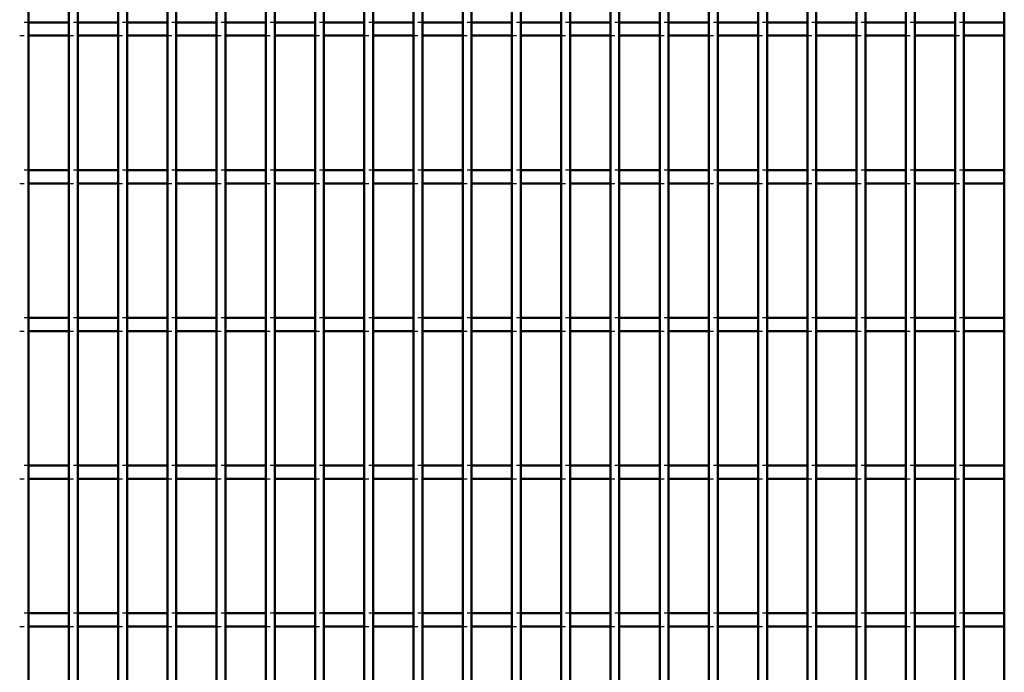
# Model space of a CAD drawing. Header units: millimetres. Extents: x -1015 to 606, y -500 to 954.
# Tile 11 of 36: x -590 to -368, y 321 to 469. Entities that reach past the tile are written whole.
import ezdxf

# ---------------------------------------------------------------- set-up
doc = ezdxf.new("R2010")
doc.units = ezdxf.units.MM
doc.linetypes.add('Dashed', pattern=[2, 1, -1])
doc.layers.add('AM_0', color=7, linetype='Continuous', lineweight=50)
doc.layers.add('AM_9', color=6, linetype='Dashed', lineweight=25)

# ---------------------------------------------------------------- blocks, each defined once
blk = doc.blocks.new('3_dicwfftikynxebfonv0d9gweg________0_in_LPPX423303311311120010003500_4')
at = {"layer": 'AM_0'}
blk.add_line((-587.83, -497), (-587.83, 497), dxfattribs=at)
blk = doc.blocks.new('4_wnbvefcx3y2xrqddmn3u954jm________0_in_LPPX423303311311120010003500_4')
at = {"layer": 'AM_0'}
for p, q in [((-578.72, -497), (-578.72, 497)), ((-576.72, -497), (-576.72, 497))]:
    blk.add_line(p, q, dxfattribs=at)
blk = doc.blocks.new('5_qgtj1mhgll8wk8eftwisp3klc________0_in_LPPX423303311311120010003500_4')
at = {"layer": 'AM_0'}
for p, q in [((-567.61, -497), (-567.61, 497)), ((-565.61, -497), (-565.61, 497))]:
    blk.add_line(p, q, dxfattribs=at)
blk = doc.blocks.new('6_6yvlga389fyent0vcktubonji________0_in_LPPX423303311311120010003500_4')
at = {"layer": 'AM_0'}
for p, q in [((-556.5, -497), (-556.5, 497)), ((-554.5, -497), (-554.5, 497))]:
    blk.add_line(p, q, dxfattribs=at)
blk = doc.blocks.new('7_8vqohuy4l5b7e7wr8y107rebd________0_in_LPPX423303311311120010003500_4')
at = {"layer": 'AM_0'}
for p, q in [((-545.39, -497), (-545.39, 497)), ((-543.39, -497), (-543.39, 497))]:
    blk.add_line(p, q, dxfattribs=at)
blk = doc.blocks.new('8_rtcekgcnjxkc9xmtua3coy5xv________0_in_LPPX423303311311120010003500_4')
at = {"layer": 'AM_0'}
for p, q in [((-534.28, -497), (-534.28, 497)), ((-532.28, -497), (-532.28, 497))]:
    blk.add_line(p, q, dxfattribs=at)
blk = doc.blocks.new('9_duo9nfmo4vog63j9kq3mser4t________0_in_LPPX423303311311120010003500_4')
at = {"layer": 'AM_0'}
for p, q in [((-523.17, -497), (-523.17, 497)), ((-521.17, -497), (-521.17, 497))]:
    blk.add_line(p, q, dxfattribs=at)
blk = doc.blocks.new('10_v6xoite3i1mpdl24w3bo78zcd________0_in_LPPX423303311311120010003500_4')
at = {"layer": 'AM_0'}
for p, q in [((-512.06, -497), (-512.06, 497)), ((-510.06, -497), (-510.06, 497))]:
    blk.add_line(p, q, dxfattribs=at)
blk = doc.blocks.new('11_jhg0awtfgngavp9jzcpje108w________0_in_LPPX423303311311120010003500_4')
at = {"layer": 'AM_0'}
for p, q in [((-500.95, -497), (-500.95, 497)), ((-498.95, -497), (-498.95, 497))]:
    blk.add_line(p, q, dxfattribs=at)
blk = doc.blocks.new('12_txw1ocd9j89a1czz1m3z6i7tm________0_in_LPPX423303311311120010003500_4')
at = {"layer": 'AM_0'}
for p, q in [((-489.84, -497), (-489.84, 497)), ((-487.84, -497), (-487.84, 497))]:
    blk.add_line(p, q, dxfattribs=at)
blk = doc.blocks.new('13_owexhaez6c2ydoifmn0dstavi________0_in_LPPX423303311311120010003500_4')
at = {"layer": 'AM_0'}
for p, q in [((-478.73, -497), (-478.73, 497)), ((-476.73, -497), (-476.73, 497))]:
    blk.add_line(p, q, dxfattribs=at)
blk = doc.blocks.new('14_eek8ihajuxsrcymq3aopej7fk________0_in_LPPX423303311311120010003500_4')
at = {"layer": 'AM_0'}
for p, q in [((-467.62, -497), (-467.62, 497)), ((-465.62, -497), (-465.62, 497))]:
    blk.add_line(p, q, dxfattribs=at)
blk = doc.blocks.new('15_dyfxbww4z6nemj3gaxstpwgya________0_in_LPPX423303311311120010003500_4')
at = {"layer": 'AM_0'}
for p, q in [((-456.51, -497), (-456.51, 497)), ((-454.51, -497), (-454.51, 497))]:
    blk.add_line(p, q, dxfattribs=at)
blk = doc.blocks.new('16_p68papsqfugbc6ldn0p7xas1h________0_in_LPPX423303311311120010003500_4')
at = {"layer": 'AM_0'}
for p, q in [((-445.4, -497), (-445.4, 497)), ((-443.4, -497), (-443.4, 497))]:
    blk.add_line(p, q, dxfattribs=at)
blk = doc.blocks.new('17_xkuoxa7tiugsqjouef0dlt21a________0_in_LPPX423303311311120010003500_4')
at = {"layer": 'AM_0'}
for p, q in [((-434.29, -497), (-434.29, 497)), ((-432.29, -497), (-432.29, 497))]:
    blk.add_line(p, q, dxfattribs=at)
blk = doc.blocks.new('18_gkff9iaokp7t6lh6vn9nsvjdc________0_in_LPPX423303311311120010003500_4')
at = {"layer": 'AM_0'}
for p, q in [((-423.18, -497), (-423.18, 497)), ((-421.18, -497), (-421.18, 497))]:
    blk.add_line(p, q, dxfattribs=at)
blk = doc.blocks.new('19_vale2hy1kw4pf6928zgkquzlm________0_in_LPPX423303311311120010003500_4')
at = {"layer": 'AM_0'}
for p, q in [((-412.07, -497), (-412.07, 497)), ((-410.07, -497), (-410.07, 497))]:
    blk.add_line(p, q, dxfattribs=at)
blk = doc.blocks.new('20_q8qjrjmlh3ianqilfniidfj9j________0_in_LPPX423303311311120010003500_4')
at = {"layer": 'AM_0'}
for p, q in [((-400.96, -497), (-400.96, 497)), ((-398.96, -497), (-398.96, 497))]:
    blk.add_line(p, q, dxfattribs=at)
blk = doc.blocks.new('21_83ketad7iljq0u1plc59ggtzk________0_in_LPPX423303311311120010003500_4')
at = {"layer": 'AM_0'}
for p, q in [((-389.85, -497), (-389.85, 497)), ((-387.85, -497), (-387.85, 497))]:
    blk.add_line(p, q, dxfattribs=at)
blk = doc.blocks.new('22_o0nsv4pbzj511ltl5552wdule________0_in_LPPX423303311311120010003500_4')
at = {"layer": 'AM_0'}
for p, q in [((-378.74, -497), (-378.74, 497)), ((-376.74, -497), (-376.74, 497))]:
    blk.add_line(p, q, dxfattribs=at)
blk = doc.blocks.new('23_jla7stscyb7k5xsvlspxjmy0l________0_in_LPPX423303311311120010003500_4')
at = {"layer": 'AM_0'}
blk.add_line((-367.63, -497), (-367.63, 497), dxfattribs=at)
blk = doc.blocks.new('135_swulagx0fw6vh5uwmspuscnsm________0_in_LPPX423303311311120010003500_4')
at = {"layer": 'AM_0'}
for p, q in [((-578.72, 334.8), (-587.83, 334.8)), ((-587.83, 331.8), (-587.83, 334.8)), ((-578.72, 334.8), (-578.72, 331.8)), ((-567.61, 334.8), (-576.72, 334.8)), ((-576.72, 331.8), (-576.72, 334.8)), ((-567.61, 334.8), (-567.61, 331.8)), ((-565.61, 331.8), (-565.61, 334.8)), ((-556.5, 334.8), (-565.61, 334.8)), ((-556.5, 334.8), (-556.5, 331.8)), ((-545.39, 334.8), (-554.5, 334.8)), ((-554.5, 331.8), (-554.5, 334.8)), ((-545.39, 334.8), (-545.39, 331.8)), ((-543.39, 331.8), (-543.39, 334.8)), ((-534.28, 334.8), (-543.39, 334.8)), ((-534.28, 334.8), (-534.28, 331.8)), ((-523.17, 334.8), (-532.28, 334.8)), ((-532.28, 331.8), (-532.28, 334.8)), ((-523.17, 334.8), (-523.17, 331.8)), ((-521.17, 331.8), (-521.17, 334.8)), ((-512.06, 334.8), (-521.17, 334.8)), ((-512.06, 334.8), (-512.06, 331.8)), ((-510.06, 331.8), (-510.06, 334.8)), ((-500.95, 334.8), (-510.06, 334.8)), ((-500.95, 334.8), (-500.95, 331.8)), ((-498.95, 331.8), (-498.95, 334.8)), ((-489.84, 334.8), (-498.95, 334.8)), ((-489.84, 334.8), (-489.84, 331.8)), ((-487.84, 331.8), (-487.84, 334.8)), ((-478.73, 334.8), (-487.84, 334.8)), ((-478.73, 334.8), (-478.73, 331.8)), ((-476.73, 331.8), (-476.73, 334.8)), ((-467.62, 334.8), (-476.73, 334.8)), ((-467.62, 334.8), (-467.62, 331.8)), ((-465.62, 331.8), (-465.62, 334.8)), ((-456.51, 334.8), (-465.62, 334.8)), ((-456.51, 334.8), (-456.51, 331.8)), ((-454.51, 331.8), (-454.51, 334.8)), ((-445.4, 334.8), (-454.51, 334.8)), ((-445.4, 334.8), (-445.4, 331.8)), ((-443.4, 331.8), (-443.4, 334.8)), ((-434.29, 334.8), (-443.4, 334.8)), ((-434.29, 334.8), (-434.29, 331.8)), ((-432.29, 331.8), (-432.29, 334.8)), ((-423.18, 334.8), (-432.29, 334.8)), ((-423.18, 334.8), (-423.18, 331.8)), ((-421.18, 331.8), (-421.18, 334.8)), ((-412.07, 334.8), (-421.18, 334.8)), ((-412.07, 334.8), (-412.07, 331.8)), ((-410.07, 331.8), (-410.07, 334.8)), ((-400.96, 334.8), (-410.07, 334.8)), ((-400.96, 334.8), (-400.96, 331.8)), ((-398.96, 331.8), (-398.96, 334.8)), ((-389.85, 334.8), (-398.96, 334.8)), ((-389.85, 334.8), (-389.85, 331.8)), ((-387.85, 331.8), (-387.85, 334.8)), ((-378.74, 334.8), (-387.85, 334.8)), ((-378.74, 334.8), (-378.74, 331.8)), ((-376.74, 331.8), (-376.74, 334.8)), ((-367.63, 334.8), (-376.74, 334.8)), ((-367.63, 334.8), (-367.63, 331.8)), ((-578.72, 331.8), (-587.83, 331.8)), ((-567.61, 331.8), (-576.72, 331.8)), ((-556.5, 331.8), (-565.61, 331.8)), ((-545.39, 331.8), (-554.5, 331.8)), ((-534.28, 331.8), (-543.39, 331.8)), ((-523.17, 331.8), (-532.28, 331.8)), ((-512.06, 331.8), (-521.17, 331.8)), ((-500.95, 331.8), (-510.06, 331.8)), ((-489.84, 331.8), (-498.95, 331.8)), ((-478.73, 331.8), (-487.84, 331.8)), ((-467.62, 331.8), (-476.73, 331.8)), ((-456.51, 331.8), (-465.62, 331.8)), ((-445.4, 331.8), (-454.51, 331.8)), ((-434.29, 331.8), (-443.4, 331.8)), ((-423.18, 331.8), (-432.29, 331.8)), ((-412.07, 331.8), (-421.18, 331.8)), ((-400.96, 331.8), (-410.07, 331.8)), ((-389.85, 331.8), (-398.96, 331.8)), ((-378.74, 331.8), (-387.85, 331.8)), ((-367.63, 331.8), (-376.74, 331.8))]:
    blk.add_line(p, q, dxfattribs=at)
at = {"layer": 'AM_9'}
for p, q in [((-587.83, 334.8), (-589.83, 334.8)), ((-576.72, 334.8), (-578.72, 334.8)), ((-565.61, 334.8), (-567.61, 334.8)), ((-554.5, 334.8), (-556.5, 334.8)), ((-543.39, 334.8), (-545.39, 334.8)), ((-532.28, 334.8), (-534.28, 334.8)), ((-521.17, 334.8), (-523.17, 334.8)), ((-510.06, 334.8), (-512.06, 334.8)), ((-498.95, 334.8), (-500.95, 334.8)), ((-487.84, 334.8), (-489.84, 334.8)), ((-476.73, 334.8), (-478.73, 334.8)), ((-465.62, 334.8), (-467.62, 334.8)), ((-454.51, 334.8), (-456.51, 334.8)), ((-443.4, 334.8), (-445.4, 334.8)), ((-432.29, 334.8), (-434.29, 334.8)), ((-421.18, 334.8), (-423.18, 334.8)), ((-410.07, 334.8), (-412.07, 334.8)), ((-398.96, 334.8), (-400.96, 334.8)), ((-387.85, 334.8), (-389.85, 334.8)), ((-376.74, 334.8), (-378.74, 334.8)), ((-589.83, 331.8), (-587.83, 331.8)), ((-578.72, 331.8), (-576.72, 331.8)), ((-567.61, 331.8), (-565.61, 331.8)), ((-556.5, 331.8), (-554.5, 331.8)), ((-545.39, 331.8), (-543.39, 331.8)), ((-534.28, 331.8), (-532.28, 331.8)), ((-523.17, 331.8), (-521.17, 331.8)), ((-512.06, 331.8), (-510.06, 331.8)), ((-500.95, 331.8), (-498.95, 331.8)), ((-489.84, 331.8), (-487.84, 331.8)), ((-478.73, 331.8), (-476.73, 331.8)), ((-467.62, 331.8), (-465.62, 331.8)), ((-456.51, 331.8), (-454.51, 331.8)), ((-445.4, 331.8), (-443.4, 331.8)), ((-434.29, 331.8), (-432.29, 331.8)), ((-423.18, 331.8), (-421.18, 331.8)), ((-412.07, 331.8), (-410.07, 331.8)), ((-400.96, 331.8), (-398.96, 331.8)), ((-389.85, 331.8), (-387.85, 331.8)), ((-378.74, 331.8), (-376.74, 331.8))]:
    blk.add_line(p, q, dxfattribs=at)
blk = doc.blocks.new('136_e7bcifoerh4p34fwaltjzomop________0_in_LPPX423303311311120010003500_4')
at = {"layer": 'AM_0'}
for p, q in [((-578.72, 368.13), (-587.83, 368.13)), ((-587.83, 365.13), (-587.83, 368.13)), ((-578.72, 368.13), (-578.72, 365.13)), ((-567.61, 368.13), (-576.72, 368.13)), ((-576.72, 365.13), (-576.72, 368.13)), ((-567.61, 368.13), (-567.61, 365.13)), ((-565.61, 365.13), (-565.61, 368.13)), ((-556.5, 368.13), (-565.61, 368.13)), ((-556.5, 368.13), (-556.5, 365.13)), ((-545.39, 368.13), (-554.5, 368.13)), ((-554.5, 365.13), (-554.5, 368.13)), ((-545.39, 368.13), (-545.39, 365.13)), ((-543.39, 365.13), (-543.39, 368.13)), ((-534.28, 368.13), (-543.39, 368.13)), ((-534.28, 368.13), (-534.28, 365.13)), ((-523.17, 368.13), (-532.28, 368.13)), ((-532.28, 365.13), (-532.28, 368.13)), ((-523.17, 368.13), (-523.17, 365.13)), ((-521.17, 365.13), (-521.17, 368.13)), ((-512.06, 368.13), (-521.17, 368.13)), ((-512.06, 368.13), (-512.06, 365.13)), ((-510.06, 365.13), (-510.06, 368.13)), ((-500.95, 368.13), (-510.06, 368.13)), ((-500.95, 368.13), (-500.95, 365.13)), ((-498.95, 365.13), (-498.95, 368.13)), ((-489.84, 368.13), (-498.95, 368.13)), ((-489.84, 368.13), (-489.84, 365.13)), ((-487.84, 365.13), (-487.84, 368.13)), ((-478.73, 368.13), (-487.84, 368.13)), ((-478.73, 368.13), (-478.73, 365.13)), ((-476.73, 365.13), (-476.73, 368.13)), ((-467.62, 368.13), (-476.73, 368.13)), ((-467.62, 368.13), (-467.62, 365.13)), ((-465.62, 365.13), (-465.62, 368.13)), ((-456.51, 368.13), (-465.62, 368.13)), ((-456.51, 368.13), (-456.51, 365.13)), ((-454.51, 365.13), (-454.51, 368.13)), ((-445.4, 368.13), (-454.51, 368.13)), ((-445.4, 368.13), (-445.4, 365.13)), ((-443.4, 365.13), (-443.4, 368.13)), ((-434.29, 368.13), (-443.4, 368.13)), ((-434.29, 368.13), (-434.29, 365.13)), ((-432.29, 365.13), (-432.29, 368.13)), ((-423.18, 368.13), (-432.29, 368.13)), ((-423.18, 368.13), (-423.18, 365.13)), ((-421.18, 365.13), (-421.18, 368.13)), ((-412.07, 368.13), (-421.18, 368.13)), ((-412.07, 368.13), (-412.07, 365.13)), ((-410.07, 365.13), (-410.07, 368.13)), ((-400.96, 368.13), (-410.07, 368.13)), ((-400.96, 368.13), (-400.96, 365.13)), ((-398.96, 365.13), (-398.96, 368.13)), ((-389.85, 368.13), (-398.96, 368.13)), ((-389.85, 368.13), (-389.85, 365.13)), ((-387.85, 365.13), (-387.85, 368.13)), ((-378.74, 368.13), (-387.85, 368.13)), ((-378.74, 368.13), (-378.74, 365.13)), ((-376.74, 365.13), (-376.74, 368.13)), ((-367.63, 368.13), (-376.74, 368.13)), ((-367.63, 368.13), (-367.63, 365.13)), ((-578.72, 365.13), (-587.83, 365.13)), ((-567.61, 365.13), (-576.72, 365.13)), ((-556.5, 365.13), (-565.61, 365.13)), ((-545.39, 365.13), (-554.5, 365.13)), ((-534.28, 365.13), (-543.39, 365.13)), ((-523.17, 365.13), (-532.28, 365.13)), ((-512.06, 365.13), (-521.17, 365.13)), ((-500.95, 365.13), (-510.06, 365.13)), ((-489.84, 365.13), (-498.95, 365.13)), ((-478.73, 365.13), (-487.84, 365.13)), ((-467.62, 365.13), (-476.73, 365.13)), ((-456.51, 365.13), (-465.62, 365.13)), ((-445.4, 365.13), (-454.51, 365.13)), ((-434.29, 365.13), (-443.4, 365.13)), ((-423.18, 365.13), (-432.29, 365.13)), ((-412.07, 365.13), (-421.18, 365.13)), ((-400.96, 365.13), (-410.07, 365.13)), ((-389.85, 365.13), (-398.96, 365.13)), ((-378.74, 365.13), (-387.85, 365.13)), ((-367.63, 365.13), (-376.74, 365.13))]:
    blk.add_line(p, q, dxfattribs=at)
at = {"layer": 'AM_9'}
for p, q in [((-587.83, 368.13), (-589.83, 368.13)), ((-576.72, 368.13), (-578.72, 368.13)), ((-565.61, 368.13), (-567.61, 368.13)), ((-554.5, 368.13), (-556.5, 368.13)), ((-543.39, 368.13), (-545.39, 368.13)), ((-532.28, 368.13), (-534.28, 368.13)), ((-521.17, 368.13), (-523.17, 368.13)), ((-510.06, 368.13), (-512.06, 368.13)), ((-498.95, 368.13), (-500.95, 368.13)), ((-487.84, 368.13), (-489.84, 368.13)), ((-476.73, 368.13), (-478.73, 368.13)), ((-465.62, 368.13), (-467.62, 368.13)), ((-454.51, 368.13), (-456.51, 368.13)), ((-443.4, 368.13), (-445.4, 368.13)), ((-432.29, 368.13), (-434.29, 368.13)), ((-421.18, 368.13), (-423.18, 368.13)), ((-410.07, 368.13), (-412.07, 368.13)), ((-398.96, 368.13), (-400.96, 368.13)), ((-387.85, 368.13), (-389.85, 368.13)), ((-376.74, 368.13), (-378.74, 368.13)), ((-589.83, 365.13), (-587.83, 365.13)), ((-578.72, 365.13), (-576.72, 365.13)), ((-567.61, 365.13), (-565.61, 365.13)), ((-556.5, 365.13), (-554.5, 365.13)), ((-545.39, 365.13), (-543.39, 365.13)), ((-534.28, 365.13), (-532.28, 365.13)), ((-523.17, 365.13), (-521.17, 365.13)), ((-512.06, 365.13), (-510.06, 365.13)), ((-500.95, 365.13), (-498.95, 365.13)), ((-489.84, 365.13), (-487.84, 365.13)), ((-478.73, 365.13), (-476.73, 365.13)), ((-467.62, 365.13), (-465.62, 365.13)), ((-456.51, 365.13), (-454.51, 365.13)), ((-445.4, 365.13), (-443.4, 365.13)), ((-434.29, 365.13), (-432.29, 365.13)), ((-423.18, 365.13), (-421.18, 365.13)), ((-412.07, 365.13), (-410.07, 365.13)), ((-400.96, 365.13), (-398.96, 365.13)), ((-389.85, 365.13), (-387.85, 365.13)), ((-378.74, 365.13), (-376.74, 365.13))]:
    blk.add_line(p, q, dxfattribs=at)
blk = doc.blocks.new('137_yitqijr72h7j62u7ksfosbiqf________0_in_LPPX423303311311120010003500_4')
at = {"layer": 'AM_0'}
for p, q in [((-578.72, 401.46), (-587.83, 401.46)), ((-587.83, 398.46), (-587.83, 401.46)), ((-578.72, 401.46), (-578.72, 398.46)), ((-567.61, 401.46), (-576.72, 401.46)), ((-576.72, 398.46), (-576.72, 401.46)), ((-567.61, 401.46), (-567.61, 398.46)), ((-565.61, 398.46), (-565.61, 401.46)), ((-556.5, 401.46), (-565.61, 401.46)), ((-556.5, 401.46), (-556.5, 398.46)), ((-545.39, 401.46), (-554.5, 401.46)), ((-554.5, 398.46), (-554.5, 401.46)), ((-545.39, 401.46), (-545.39, 398.46)), ((-543.39, 398.46), (-543.39, 401.46)), ((-534.28, 401.46), (-543.39, 401.46)), ((-534.28, 401.46), (-534.28, 398.46)), ((-523.17, 401.46), (-532.28, 401.46)), ((-532.28, 398.46), (-532.28, 401.46)), ((-523.17, 401.46), (-523.17, 398.46)), ((-521.17, 398.46), (-521.17, 401.46)), ((-512.06, 401.46), (-521.17, 401.46)), ((-512.06, 401.46), (-512.06, 398.46)), ((-510.06, 398.46), (-510.06, 401.46)), ((-500.95, 401.46), (-510.06, 401.46)), ((-500.95, 401.46), (-500.95, 398.46)), ((-498.95, 398.46), (-498.95, 401.46)), ((-489.84, 401.46), (-498.95, 401.46)), ((-489.84, 401.46), (-489.84, 398.46)), ((-487.84, 398.46), (-487.84, 401.46)), ((-478.73, 401.46), (-487.84, 401.46)), ((-478.73, 401.46), (-478.73, 398.46)), ((-476.73, 398.46), (-476.73, 401.46)), ((-467.62, 401.46), (-476.73, 401.46)), ((-467.62, 401.46), (-467.62, 398.46)), ((-465.62, 398.46), (-465.62, 401.46)), ((-456.51, 401.46), (-465.62, 401.46)), ((-456.51, 401.46), (-456.51, 398.46)), ((-454.51, 398.46), (-454.51, 401.46)), ((-445.4, 401.46), (-454.51, 401.46)), ((-445.4, 401.46), (-445.4, 398.46)), ((-443.4, 398.46), (-443.4, 401.46)), ((-434.29, 401.46), (-443.4, 401.46)), ((-434.29, 401.46), (-434.29, 398.46)), ((-432.29, 398.46), (-432.29, 401.46)), ((-423.18, 401.46), (-432.29, 401.46)), ((-423.18, 401.46), (-423.18, 398.46)), ((-421.18, 398.46), (-421.18, 401.46)), ((-412.07, 401.46), (-421.18, 401.46)), ((-412.07, 401.46), (-412.07, 398.46)), ((-410.07, 398.46), (-410.07, 401.46)), ((-400.96, 401.46), (-410.07, 401.46)), ((-400.96, 401.46), (-400.96, 398.46)), ((-398.96, 398.46), (-398.96, 401.46)), ((-389.85, 401.46), (-398.96, 401.46)), ((-389.85, 401.46), (-389.85, 398.46)), ((-387.85, 398.46), (-387.85, 401.46)), ((-378.74, 401.46), (-387.85, 401.46)), ((-378.74, 401.46), (-378.74, 398.46)), ((-376.74, 398.46), (-376.74, 401.46)), ((-367.63, 401.46), (-376.74, 401.46)), ((-367.63, 401.46), (-367.63, 398.46)), ((-578.72, 398.46), (-587.83, 398.46)), ((-567.61, 398.46), (-576.72, 398.46)), ((-556.5, 398.46), (-565.61, 398.46)), ((-545.39, 398.46), (-554.5, 398.46)), ((-534.28, 398.46), (-543.39, 398.46)), ((-523.17, 398.46), (-532.28, 398.46)), ((-512.06, 398.46), (-521.17, 398.46)), ((-500.95, 398.46), (-510.06, 398.46)), ((-489.84, 398.46), (-498.95, 398.46)), ((-478.73, 398.46), (-487.84, 398.46)), ((-467.62, 398.46), (-476.73, 398.46)), ((-456.51, 398.46), (-465.62, 398.46)), ((-445.4, 398.46), (-454.51, 398.46)), ((-434.29, 398.46), (-443.4, 398.46)), ((-423.18, 398.46), (-432.29, 398.46)), ((-412.07, 398.46), (-421.18, 398.46)), ((-400.96, 398.46), (-410.07, 398.46)), ((-389.85, 398.46), (-398.96, 398.46)), ((-378.74, 398.46), (-387.85, 398.46)), ((-367.63, 398.46), (-376.74, 398.46))]:
    blk.add_line(p, q, dxfattribs=at)
at = {"layer": 'AM_9'}
for p, q in [((-587.83, 401.46), (-589.83, 401.46)), ((-576.72, 401.46), (-578.72, 401.46)), ((-565.61, 401.46), (-567.61, 401.46)), ((-554.5, 401.46), (-556.5, 401.46)), ((-543.39, 401.46), (-545.39, 401.46)), ((-532.28, 401.46), (-534.28, 401.46)), ((-521.17, 401.46), (-523.17, 401.46)), ((-510.06, 401.46), (-512.06, 401.46)), ((-498.95, 401.46), (-500.95, 401.46)), ((-487.84, 401.46), (-489.84, 401.46)), ((-476.73, 401.46), (-478.73, 401.46)), ((-465.62, 401.46), (-467.62, 401.46)), ((-454.51, 401.46), (-456.51, 401.46)), ((-443.4, 401.46), (-445.4, 401.46)), ((-432.29, 401.46), (-434.29, 401.46)), ((-421.18, 401.46), (-423.18, 401.46)), ((-410.07, 401.46), (-412.07, 401.46)), ((-398.96, 401.46), (-400.96, 401.46)), ((-387.85, 401.46), (-389.85, 401.46)), ((-376.74, 401.46), (-378.74, 401.46)), ((-589.83, 398.46), (-587.83, 398.46)), ((-578.72, 398.46), (-576.72, 398.46)), ((-567.61, 398.46), (-565.61, 398.46)), ((-556.5, 398.46), (-554.5, 398.46)), ((-545.39, 398.46), (-543.39, 398.46)), ((-534.28, 398.46), (-532.28, 398.46)), ((-523.17, 398.46), (-521.17, 398.46)), ((-512.06, 398.46), (-510.06, 398.46)), ((-500.95, 398.46), (-498.95, 398.46)), ((-489.84, 398.46), (-487.84, 398.46)), ((-478.73, 398.46), (-476.73, 398.46)), ((-467.62, 398.46), (-465.62, 398.46)), ((-456.51, 398.46), (-454.51, 398.46)), ((-445.4, 398.46), (-443.4, 398.46)), ((-434.29, 398.46), (-432.29, 398.46)), ((-423.18, 398.46), (-421.18, 398.46)), ((-412.07, 398.46), (-410.07, 398.46)), ((-400.96, 398.46), (-398.96, 398.46)), ((-389.85, 398.46), (-387.85, 398.46)), ((-378.74, 398.46), (-376.74, 398.46))]:
    blk.add_line(p, q, dxfattribs=at)
blk = doc.blocks.new('138_lggdybib2qbc191y3pzyy7tvf________0_in_LPPX423303311311120010003500_4')
at = {"layer": 'AM_0'}
for p, q in [((-578.72, 434.79), (-587.83, 434.79)), ((-587.83, 431.79), (-587.83, 434.79)), ((-578.72, 434.79), (-578.72, 431.79)), ((-567.61, 434.79), (-576.72, 434.79)), ((-576.72, 431.79), (-576.72, 434.79)), ((-567.61, 434.79), (-567.61, 431.79)), ((-565.61, 431.79), (-565.61, 434.79)), ((-556.5, 434.79), (-565.61, 434.79)), ((-556.5, 434.79), (-556.5, 431.79)), ((-545.39, 434.79), (-554.5, 434.79)), ((-554.5, 431.79), (-554.5, 434.79)), ((-545.39, 434.79), (-545.39, 431.79)), ((-543.39, 431.79), (-543.39, 434.79)), ((-534.28, 434.79), (-543.39, 434.79)), ((-534.28, 434.79), (-534.28, 431.79)), ((-523.17, 434.79), (-532.28, 434.79)), ((-532.28, 431.79), (-532.28, 434.79)), ((-523.17, 434.79), (-523.17, 431.79)), ((-521.17, 431.79), (-521.17, 434.79)), ((-512.06, 434.79), (-521.17, 434.79)), ((-512.06, 434.79), (-512.06, 431.79)), ((-510.06, 431.79), (-510.06, 434.79)), ((-500.95, 434.79), (-510.06, 434.79)), ((-500.95, 434.79), (-500.95, 431.79)), ((-498.95, 431.79), (-498.95, 434.79)), ((-489.84, 434.79), (-498.95, 434.79)), ((-489.84, 434.79), (-489.84, 431.79)), ((-487.84, 431.79), (-487.84, 434.79)), ((-478.73, 434.79), (-487.84, 434.79)), ((-478.73, 434.79), (-478.73, 431.79)), ((-476.73, 431.79), (-476.73, 434.79)), ((-467.62, 434.79), (-476.73, 434.79)), ((-467.62, 434.79), (-467.62, 431.79)), ((-465.62, 431.79), (-465.62, 434.79)), ((-456.51, 434.79), (-465.62, 434.79)), ((-456.51, 434.79), (-456.51, 431.79)), ((-454.51, 431.79), (-454.51, 434.79)), ((-445.4, 434.79), (-454.51, 434.79)), ((-445.4, 434.79), (-445.4, 431.79)), ((-443.4, 431.79), (-443.4, 434.79)), ((-434.29, 434.79), (-443.4, 434.79)), ((-434.29, 434.79), (-434.29, 431.79)), ((-432.29, 431.79), (-432.29, 434.79)), ((-423.18, 434.79), (-432.29, 434.79)), ((-423.18, 434.79), (-423.18, 431.79)), ((-421.18, 431.79), (-421.18, 434.79)), ((-412.07, 434.79), (-421.18, 434.79)), ((-412.07, 434.79), (-412.07, 431.79)), ((-410.07, 431.79), (-410.07, 434.79)), ((-400.96, 434.79), (-410.07, 434.79)), ((-400.96, 434.79), (-400.96, 431.79)), ((-398.96, 431.79), (-398.96, 434.79)), ((-389.85, 434.79), (-398.96, 434.79)), ((-389.85, 434.79), (-389.85, 431.79)), ((-387.85, 431.79), (-387.85, 434.79)), ((-378.74, 434.79), (-387.85, 434.79)), ((-378.74, 434.79), (-378.74, 431.79)), ((-376.74, 431.79), (-376.74, 434.79)), ((-367.63, 434.79), (-376.74, 434.79)), ((-367.63, 434.79), (-367.63, 431.79)), ((-578.72, 431.79), (-587.83, 431.79)), ((-567.61, 431.79), (-576.72, 431.79)), ((-556.5, 431.79), (-565.61, 431.79)), ((-545.39, 431.79), (-554.5, 431.79)), ((-534.28, 431.79), (-543.39, 431.79)), ((-523.17, 431.79), (-532.28, 431.79)), ((-512.06, 431.79), (-521.17, 431.79)), ((-500.95, 431.79), (-510.06, 431.79)), ((-489.84, 431.79), (-498.95, 431.79)), ((-478.73, 431.79), (-487.84, 431.79)), ((-467.62, 431.79), (-476.73, 431.79)), ((-456.51, 431.79), (-465.62, 431.79)), ((-445.4, 431.79), (-454.51, 431.79)), ((-434.29, 431.79), (-443.4, 431.79)), ((-423.18, 431.79), (-432.29, 431.79)), ((-412.07, 431.79), (-421.18, 431.79)), ((-400.96, 431.79), (-410.07, 431.79)), ((-389.85, 431.79), (-398.96, 431.79)), ((-378.74, 431.79), (-387.85, 431.79)), ((-367.63, 431.79), (-376.74, 431.79))]:
    blk.add_line(p, q, dxfattribs=at)
at = {"layer": 'AM_9'}
for p, q in [((-587.83, 434.79), (-589.83, 434.79)), ((-576.72, 434.79), (-578.72, 434.79)), ((-565.61, 434.79), (-567.61, 434.79)), ((-554.5, 434.79), (-556.5, 434.79)), ((-543.39, 434.79), (-545.39, 434.79)), ((-532.28, 434.79), (-534.28, 434.79)), ((-521.17, 434.79), (-523.17, 434.79)), ((-510.06, 434.79), (-512.06, 434.79)), ((-498.95, 434.79), (-500.95, 434.79)), ((-487.84, 434.79), (-489.84, 434.79)), ((-476.73, 434.79), (-478.73, 434.79)), ((-465.62, 434.79), (-467.62, 434.79)), ((-454.51, 434.79), (-456.51, 434.79)), ((-443.4, 434.79), (-445.4, 434.79)), ((-432.29, 434.79), (-434.29, 434.79)), ((-421.18, 434.79), (-423.18, 434.79)), ((-410.07, 434.79), (-412.07, 434.79)), ((-398.96, 434.79), (-400.96, 434.79)), ((-387.85, 434.79), (-389.85, 434.79)), ((-376.74, 434.79), (-378.74, 434.79)), ((-589.83, 431.79), (-587.83, 431.79)), ((-578.72, 431.79), (-576.72, 431.79)), ((-567.61, 431.79), (-565.61, 431.79)), ((-556.5, 431.79), (-554.5, 431.79)), ((-545.39, 431.79), (-543.39, 431.79)), ((-534.28, 431.79), (-532.28, 431.79)), ((-523.17, 431.79), (-521.17, 431.79)), ((-512.06, 431.79), (-510.06, 431.79)), ((-500.95, 431.79), (-498.95, 431.79)), ((-489.84, 431.79), (-487.84, 431.79)), ((-478.73, 431.79), (-476.73, 431.79)), ((-467.62, 431.79), (-465.62, 431.79)), ((-456.51, 431.79), (-454.51, 431.79)), ((-445.4, 431.79), (-443.4, 431.79)), ((-434.29, 431.79), (-432.29, 431.79)), ((-423.18, 431.79), (-421.18, 431.79)), ((-412.07, 431.79), (-410.07, 431.79)), ((-400.96, 431.79), (-398.96, 431.79)), ((-389.85, 431.79), (-387.85, 431.79)), ((-378.74, 431.79), (-376.74, 431.79))]:
    blk.add_line(p, q, dxfattribs=at)
blk = doc.blocks.new('139_we2g21tyg4fzs6znb3orbgieg________0_in_LPPX423303311311120010003500_4')
at = {"layer": 'AM_0'}
for p, q in [((-578.72, 468.12), (-587.83, 468.12)), ((-587.83, 465.12), (-587.83, 468.12)), ((-578.72, 468.12), (-578.72, 465.12)), ((-567.61, 468.12), (-576.72, 468.12)), ((-576.72, 465.12), (-576.72, 468.12)), ((-567.61, 468.12), (-567.61, 465.12)), ((-565.61, 465.12), (-565.61, 468.12)), ((-556.5, 468.12), (-565.61, 468.12)), ((-556.5, 468.12), (-556.5, 465.12)), ((-545.39, 468.12), (-554.5, 468.12)), ((-554.5, 465.12), (-554.5, 468.12)), ((-545.39, 468.12), (-545.39, 465.12)), ((-543.39, 465.12), (-543.39, 468.12)), ((-534.28, 468.12), (-543.39, 468.12)), ((-534.28, 468.12), (-534.28, 465.12)), ((-523.17, 468.12), (-532.28, 468.12)), ((-532.28, 465.12), (-532.28, 468.12)), ((-523.17, 468.12), (-523.17, 465.12)), ((-521.17, 465.12), (-521.17, 468.12)), ((-512.06, 468.12), (-521.17, 468.12)), ((-512.06, 468.12), (-512.06, 465.12)), ((-510.06, 465.12), (-510.06, 468.12)), ((-500.95, 468.12), (-510.06, 468.12)), ((-500.95, 468.12), (-500.95, 465.12)), ((-498.95, 465.12), (-498.95, 468.12)), ((-489.84, 468.12), (-498.95, 468.12)), ((-489.84, 468.12), (-489.84, 465.12)), ((-487.84, 465.12), (-487.84, 468.12)), ((-478.73, 468.12), (-487.84, 468.12)), ((-478.73, 468.12), (-478.73, 465.12)), ((-476.73, 465.12), (-476.73, 468.12)), ((-467.62, 468.12), (-476.73, 468.12)), ((-467.62, 468.12), (-467.62, 465.12)), ((-465.62, 465.12), (-465.62, 468.12)), ((-456.51, 468.12), (-465.62, 468.12)), ((-456.51, 468.12), (-456.51, 465.12)), ((-454.51, 465.12), (-454.51, 468.12)), ((-445.4, 468.12), (-454.51, 468.12)), ((-445.4, 468.12), (-445.4, 465.12)), ((-443.4, 465.12), (-443.4, 468.12)), ((-434.29, 468.12), (-443.4, 468.12)), ((-434.29, 468.12), (-434.29, 465.12)), ((-432.29, 465.12), (-432.29, 468.12)), ((-423.18, 468.12), (-432.29, 468.12)), ((-423.18, 468.12), (-423.18, 465.12)), ((-421.18, 465.12), (-421.18, 468.12)), ((-412.07, 468.12), (-421.18, 468.12)), ((-412.07, 468.12), (-412.07, 465.12)), ((-410.07, 465.12), (-410.07, 468.12)), ((-400.96, 468.12), (-410.07, 468.12)), ((-400.96, 468.12), (-400.96, 465.12)), ((-398.96, 465.12), (-398.96, 468.12)), ((-389.85, 468.12), (-398.96, 468.12)), ((-389.85, 468.12), (-389.85, 465.12)), ((-387.85, 465.12), (-387.85, 468.12)), ((-378.74, 468.12), (-387.85, 468.12)), ((-378.74, 468.12), (-378.74, 465.12)), ((-376.74, 465.12), (-376.74, 468.12)), ((-367.63, 468.12), (-376.74, 468.12)), ((-367.63, 468.12), (-367.63, 465.12)), ((-578.72, 465.12), (-587.83, 465.12)), ((-567.61, 465.12), (-576.72, 465.12)), ((-556.5, 465.12), (-565.61, 465.12)), ((-545.39, 465.12), (-554.5, 465.12)), ((-534.28, 465.12), (-543.39, 465.12)), ((-523.17, 465.12), (-532.28, 465.12)), ((-512.06, 465.12), (-521.17, 465.12)), ((-500.95, 465.12), (-510.06, 465.12)), ((-489.84, 465.12), (-498.95, 465.12)), ((-478.73, 465.12), (-487.84, 465.12)), ((-467.62, 465.12), (-476.73, 465.12)), ((-456.51, 465.12), (-465.62, 465.12)), ((-445.4, 465.12), (-454.51, 465.12)), ((-434.29, 465.12), (-443.4, 465.12)), ((-423.18, 465.12), (-432.29, 465.12)), ((-412.07, 465.12), (-421.18, 465.12)), ((-400.96, 465.12), (-410.07, 465.12)), ((-389.85, 465.12), (-398.96, 465.12)), ((-378.74, 465.12), (-387.85, 465.12)), ((-367.63, 465.12), (-376.74, 465.12))]:
    blk.add_line(p, q, dxfattribs=at)
at = {"layer": 'AM_9'}
for p, q in [((-587.83, 468.12), (-589.83, 468.12)), ((-576.72, 468.12), (-578.72, 468.12)), ((-565.61, 468.12), (-567.61, 468.12)), ((-554.5, 468.12), (-556.5, 468.12)), ((-543.39, 468.12), (-545.39, 468.12)), ((-532.28, 468.12), (-534.28, 468.12)), ((-521.17, 468.12), (-523.17, 468.12)), ((-510.06, 468.12), (-512.06, 468.12)), ((-498.95, 468.12), (-500.95, 468.12)), ((-487.84, 468.12), (-489.84, 468.12)), ((-476.73, 468.12), (-478.73, 468.12)), ((-465.62, 468.12), (-467.62, 468.12)), ((-454.51, 468.12), (-456.51, 468.12)), ((-443.4, 468.12), (-445.4, 468.12)), ((-432.29, 468.12), (-434.29, 468.12)), ((-421.18, 468.12), (-423.18, 468.12)), ((-410.07, 468.12), (-412.07, 468.12)), ((-398.96, 468.12), (-400.96, 468.12)), ((-387.85, 468.12), (-389.85, 468.12)), ((-376.74, 468.12), (-378.74, 468.12)), ((-589.83, 465.12), (-587.83, 465.12)), ((-578.72, 465.12), (-576.72, 465.12)), ((-567.61, 465.12), (-565.61, 465.12)), ((-556.5, 465.12), (-554.5, 465.12)), ((-545.39, 465.12), (-543.39, 465.12)), ((-534.28, 465.12), (-532.28, 465.12)), ((-523.17, 465.12), (-521.17, 465.12)), ((-512.06, 465.12), (-510.06, 465.12)), ((-500.95, 465.12), (-498.95, 465.12)), ((-489.84, 465.12), (-487.84, 465.12)), ((-478.73, 465.12), (-476.73, 465.12)), ((-467.62, 465.12), (-465.62, 465.12)), ((-456.51, 465.12), (-454.51, 465.12)), ((-445.4, 465.12), (-443.4, 465.12)), ((-434.29, 465.12), (-432.29, 465.12)), ((-423.18, 465.12), (-421.18, 465.12)), ((-412.07, 465.12), (-410.07, 465.12)), ((-400.96, 465.12), (-398.96, 465.12)), ((-389.85, 465.12), (-387.85, 465.12)), ((-378.74, 465.12), (-376.74, 465.12))]:
    blk.add_line(p, q, dxfattribs=at)

msp = doc.modelspace()

# ---------------------------------------------------------------- block references
for name in ['3_dicwfftikynxebfonv0d9gweg________0_in_LPPX423303311311120010003500_4', '4_wnbvefcx3y2xrqddmn3u954jm________0_in_LPPX423303311311120010003500_4', '5_qgtj1mhgll8wk8eftwisp3klc________0_in_LPPX423303311311120010003500_4', '6_6yvlga389fyent0vcktubonji________0_in_LPPX423303311311120010003500_4', '7_8vqohuy4l5b7e7wr8y107rebd________0_in_LPPX423303311311120010003500_4', '8_rtcekgcnjxkc9xmtua3coy5xv________0_in_LPPX423303311311120010003500_4', '9_duo9nfmo4vog63j9kq3mser4t________0_in_LPPX423303311311120010003500_4', '10_v6xoite3i1mpdl24w3bo78zcd________0_in_LPPX423303311311120010003500_4', '11_jhg0awtfgngavp9jzcpje108w________0_in_LPPX423303311311120010003500_4', '12_txw1ocd9j89a1czz1m3z6i7tm________0_in_LPPX423303311311120010003500_4', '13_owexhaez6c2ydoifmn0dstavi________0_in_LPPX423303311311120010003500_4', '14_eek8ihajuxsrcymq3aopej7fk________0_in_LPPX423303311311120010003500_4', '15_dyfxbww4z6nemj3gaxstpwgya________0_in_LPPX423303311311120010003500_4', '16_p68papsqfugbc6ldn0p7xas1h________0_in_LPPX423303311311120010003500_4', '17_xkuoxa7tiugsqjouef0dlt21a________0_in_LPPX423303311311120010003500_4', '18_gkff9iaokp7t6lh6vn9nsvjdc________0_in_LPPX423303311311120010003500_4', '19_vale2hy1kw4pf6928zgkquzlm________0_in_LPPX423303311311120010003500_4', '20_q8qjrjmlh3ianqilfniidfj9j________0_in_LPPX423303311311120010003500_4', '21_83ketad7iljq0u1plc59ggtzk________0_in_LPPX423303311311120010003500_4', '22_o0nsv4pbzj511ltl5552wdule________0_in_LPPX423303311311120010003500_4', '23_jla7stscyb7k5xsvlspxjmy0l________0_in_LPPX423303311311120010003500_4', '139_we2g21tyg4fzs6znb3orbgieg________0_in_LPPX423303311311120010003500_4', '138_lggdybib2qbc191y3pzyy7tvf________0_in_LPPX423303311311120010003500_4', '137_yitqijr72h7j62u7ksfosbiqf________0_in_LPPX423303311311120010003500_4', '136_e7bcifoerh4p34fwaltjzomop________0_in_LPPX423303311311120010003500_4', '135_swulagx0fw6vh5uwmspuscnsm________0_in_LPPX423303311311120010003500_4']:
    msp.add_blockref(name, (0, 0))

doc.saveas('drawing.dxf')
